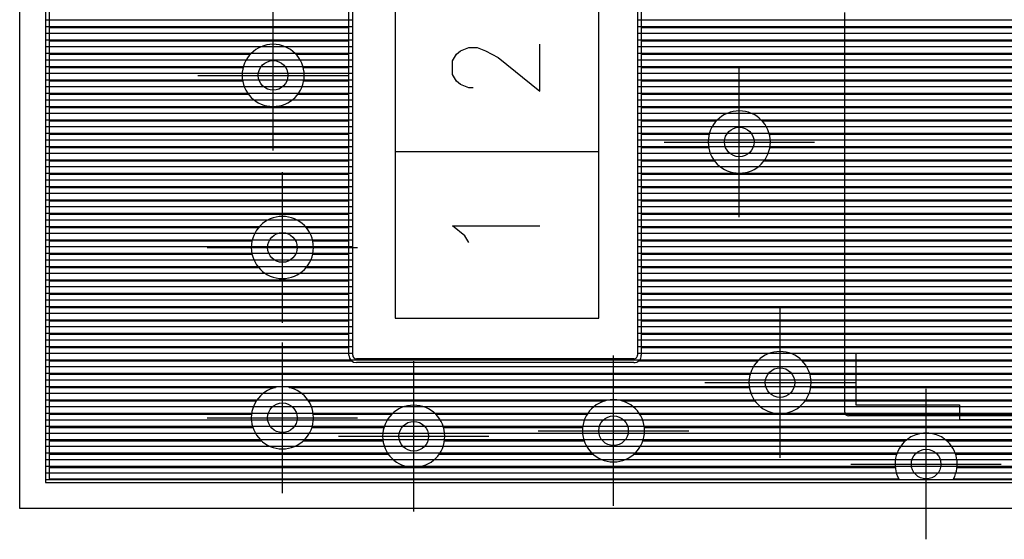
# Model space of a CAD drawing. Extents: x 25 to 291, y 23 to 136.
# Tile 1 of 147: x 25 to 39, y 25 to 32. Entities that reach past the tile are written whole.
import ezdxf

# ---------------------------------------------------------------- set-up
doc = ezdxf.new("R2010")
doc.units = 0
doc.layers.get('0').update_dxf_attribs({"linetype": 'CONTINUOUS'})
for name, color, linetype in [('copper_layer_2', 1, 'CONTINUOUS'), ('copper_layer_3', 3, 'CONTINUOUS'), ('copper_layer_bottom', 4, 'CONTINUOUS'), ('copper_layer_top', 5, 'CONTINUOUS'), ('drill_drawing', 6, 'CONTINUOUS'), ('silkscreen_top', 1, 'CONTINUOUS')]:
    doc.layers.add(name, color=color, linetype=linetype)

# ---------------------------------------------------------------- blocks, each defined once
blk = doc.blocks.new('D20')
blk.add_circle((0, 0), 0.2)

msp = doc.modelspace()

# ---------------------------------------------------------------- linework, layer by layer
at = {"layer": 'copper_layer_2', "color": 1}
for points in [[(31.725171, 125.050292), (25.750064, 125.050292), (25.750064, 25.750064), (86.050292, 25.750064)], [(29.900178, 27.470155), (29.900178, 37.595123)], [(33.750064, 37.595123), (33.750064, 27.470155)], [(25.750064, 31.999746), (29.900178, 31.999746)], [(33.750064, 31.999746), (54.260351, 31.999746)], [(25.750064, 31.90983), (29.900178, 31.90983)], [(25.750064, 31.81966), (29.900178, 31.81966)], [(33.750064, 31.90983), (54.119888, 31.90983)], [(33.750064, 31.81966), (54.009906, 31.81966)], [(25.750064, 31.729743), (29.900178, 31.729743)], [(31.528067, 31.081534), (31.471933, 31.081534), (31.359411, 31.127), (31.303277, 31.172212), (31.246888, 31.263145), (31.246888, 31.445009), (31.303277, 31.535941), (31.359411, 31.581407), (31.471933, 31.626873), (31.584455, 31.626873), (31.696977, 31.581407), (31.865634, 31.490475), (32.428245, 31.036068), (32.428245, 31.672339)], [(33.750064, 31.729743), (53.920498, 31.729743)], [(25.750064, 31.639827), (29.900178, 31.639827)], [(25.750064, 31.549657), (29.900178, 31.549657)], [(33.750064, 31.639827), (53.846076, 31.639827)], [(33.750064, 31.549657), (53.783846, 31.549657)], [(25.750064, 31.459741), (29.900178, 31.459741)], [(33.750064, 31.459741), (53.732029, 31.459741)], [(25.750064, 31.369825), (29.900178, 31.369825)], [(25.750064, 31.279655), (29.900178, 31.279655)], [(33.750064, 31.369825), (53.688849, 31.369825)], [(33.750064, 31.279655), (53.653797, 31.279655)], [(25.750064, 31.189738), (29.900178, 31.189738)], [(33.750064, 31.189738), (53.625857, 31.189738)], [(25.750064, 31.099822), (29.900178, 31.099822)], [(25.750064, 31.009652), (29.900178, 31.009652)], [(33.750064, 31.099822), (53.604775, 31.099822)], [(33.750064, 31.009652), (53.590297, 31.009652)], [(25.750064, 30.919736), (29.900178, 30.919736)], [(33.750064, 30.919736), (48.737617, 30.919736)], [(25.750064, 30.82982), (29.900178, 30.82982)], [(25.750064, 30.739649), (29.900178, 30.739649)], [(33.750064, 30.82982), (48.572009, 30.82982)], [(33.750064, 30.739649), (48.457201, 30.739649)], [(25.750064, 30.649733), (29.900178, 30.649733)], [(33.750064, 30.649733), (48.369825, 30.649733)], [(25.750064, 30.559817), (29.900178, 30.559817)], [(33.750064, 30.559817), (48.301499, 30.559817)], [(25.750064, 30.469647), (29.900178, 30.469647)], [(25.750064, 30.379731), (29.900178, 30.379731)], [(33.750064, 30.469647), (48.247396, 30.469647)], [(33.750064, 30.379731), (48.204978, 30.379731)], [(25.750064, 30.289815), (29.900178, 30.289815)], [(33.750064, 30.289815), (48.172974, 30.289815)], [(25.750064, 30.199644), (29.900178, 30.199644)], [(25.750064, 30.109728), (29.900178, 30.109728)], [(33.750064, 30.199644), (48.150114, 30.199644)], [(33.750064, 30.109728), (48.136144, 30.109728)], [(25.750064, 30.019812), (29.900178, 30.019812)], [(33.750064, 30.019812), (48.130302, 30.019812)], [(25.750064, 29.929642), (29.900178, 29.929642)], [(25.750064, 29.839726), (29.900178, 29.839726)], [(33.750064, 29.929642), (48.132588, 29.929642)], [(33.750064, 29.839726), (48.143002, 29.839726)], [(25.750064, 29.749809), (29.900178, 29.749809)], [(33.750064, 29.749809), (48.161798, 29.749809)], [(25.750064, 29.659639), (29.900178, 29.659639)], [(25.750064, 29.569723), (29.900178, 29.569723)], [(33.750064, 29.659639), (48.189738, 29.659639)], [(33.750064, 29.569723), (48.22733, 29.569723)], [(25.750064, 29.479807), (29.900178, 29.479807)], [(33.750064, 29.479807), (48.276099, 29.479807)], [(25.750064, 29.389637), (29.900178, 29.389637)], [(25.750064, 29.299721), (29.900178, 29.299721)], [(33.750064, 29.389637), (48.337821, 29.389637)], [(33.750064, 29.299721), (48.416307, 29.299721)], [(25.750064, 29.209804), (29.900178, 29.209804)], [(33.750064, 29.209804), (48.517399, 29.209804)], [(25.750064, 29.119634), (29.900178, 29.119634)], [(25.750064, 29.029718), (29.900178, 29.029718)], [(33.750064, 29.119634), (48.655575, 29.119634)], [(33.750064, 29.029718), (48.887986, 29.029718)], [(25.750064, 28.939802), (29.900178, 28.939802)], [(33.750064, 28.939802), (55.277877, 28.939802)], [(25.750064, 28.849632), (29.900178, 28.849632)], [(25.750064, 28.759716), (29.900178, 28.759716)], [(33.750064, 28.849632), (55.224028, 28.849632)], [(33.750064, 28.759716), (53.774956, 28.759716)], [(25.750064, 28.669799), (29.900178, 28.669799)], [(33.750064, 28.669799), (53.654559, 28.669799)], [(25.750064, 28.579629), (29.900178, 28.579629)], [(25.750064, 28.489713), (29.900178, 28.489713)], [(33.750064, 28.579629), (53.592837, 28.579629)], [(33.750064, 28.489713), (53.560325, 28.489713)], [(25.750064, 28.399797), (29.900178, 28.399797)], [(33.750064, 28.399797), (53.550165, 28.399797)], [(25.750064, 28.309627), (29.900178, 28.309627)], [(25.750064, 28.21971), (29.900178, 28.21971)], [(33.750064, 28.309627), (53.560325, 28.309627)], [(33.750064, 28.21971), (53.593091, 28.21971)], [(25.750064, 28.129794), (29.900178, 28.129794)], [(33.750064, 28.129794), (53.655321, 28.129794)], [(25.750064, 28.039624), (29.900178, 28.039624)], [(25.750064, 27.949708), (29.900178, 27.949708)], [(33.750064, 28.039624), (53.77648, 28.039624)], [(33.750064, 27.949708), (55.18161, 27.949708)], [(25.750064, 27.859792), (29.900178, 27.859792)], [(33.750064, 27.859792), (55.224282, 27.859792)], [(25.750064, 27.769622), (29.900178, 27.769622)], [(25.750064, 27.679705), (29.900178, 27.679705)], [(33.750064, 27.769622), (55.278385, 27.769622)], [(33.750064, 27.679705), (55.346203, 27.679705)], [(25.750064, 27.589789), (29.900178, 27.589789)], [(33.750064, 27.589789), (55.431293, 27.589789)], [(25.750064, 27.499619), (29.900178, 27.499619)], [(33.700025, 27.420117), (29.949962, 27.420117)], [(33.750064, 27.499619), (55.541021, 27.499619)], [(25.750064, 27.409703), (55.693167, 27.409703)], [(25.750064, 27.319787), (55.975108, 27.319787)], [(25.750064, 27.229616), (86.050292, 27.229616)], [(25.750064, 27.1397), (86.050292, 27.1397)], [(25.750064, 27.049784), (86.050292, 27.049784)], [(25.750064, 26.959614), (86.050292, 26.959614)], [(25.750064, 26.869698), (86.050292, 26.869698)], [(25.750064, 26.779782), (86.050292, 26.779782)], [(25.750064, 26.689611), (86.050292, 26.689611)], [(25.750064, 26.599695), (86.050292, 26.599695)], [(25.750064, 26.509779), (86.050292, 26.509779)], [(25.750064, 26.419609), (86.050292, 26.419609)], [(25.750064, 26.329693), (86.050292, 26.329693)], [(25.750064, 26.239776), (86.050292, 26.239776)], [(25.750064, 26.149606), (86.050292, 26.149606)], [(25.750064, 26.05969), (86.050292, 26.05969)], [(25.750064, 25.969774), (86.050292, 25.969774)], [(25.750064, 25.879604), (86.050292, 25.879604)], [(25.750064, 25.789688), (86.050292, 25.789688)]]:
    msp.add_lwpolyline(points, dxfattribs=at)
for points in [[(29.900178, 27.470155), (29.900178, 27.470155), (29.900178, 27.470155, 0.41061), (29.949962, 27.420117), (29.949962, 27.420117)], [(33.700025, 27.420117), (33.700025, 27.420117), (33.700025, 27.420117, 0.414214), (33.750064, 27.470155), (33.750064, 27.470155)]]:
    msp.add_lwpolyline(points, format="xyb", dxfattribs=at)
at = {"layer": 'copper_layer_3', "color": 3}
for points in [[(28.282703, 55.300229), (25.800102, 55.300229), (25.800102, 25.800102), (37.280671, 25.800102)], [(29.85014, 27.470155), (29.85014, 37.595123)], [(33.800102, 37.595123), (33.800102, 27.470155)], [(25.800102, 31.894844), (29.85014, 31.894844)], [(33.800102, 31.894844), (46.627635, 31.894844)], [(25.800102, 31.714757), (29.85014, 31.714757)], [(33.800102, 31.714757), (46.503937, 31.714757)], [(25.800102, 31.534671), (28.516129, 31.534671)], [(29.133858, 31.534671), (29.85014, 31.534671)], [(33.800102, 31.534671), (46.482093, 31.534671)], [(25.800102, 31.354839), (28.418339, 31.354839)], [(29.231902, 31.354839), (29.85014, 31.354839)], [(33.800102, 31.354839), (46.542545, 31.354839)], [(25.800102, 31.174752), (28.411989, 31.174752)], [(29.238252, 31.174752), (29.85014, 31.174752)], [(33.800102, 31.174752), (46.773178, 31.174752)], [(25.800102, 30.994666), (28.491491, 30.994666)], [(29.158496, 30.994666), (29.85014, 30.994666)], [(33.800102, 30.994666), (48.794006, 30.994666)], [(25.800102, 30.814834), (29.85014, 30.814834)], [(33.800102, 30.814834), (48.467615, 30.814834)], [(25.800102, 30.634747), (29.85014, 30.634747)], [(33.800102, 30.634747), (34.816358, 30.634747)], [(35.433833, 30.634747), (48.293625, 30.634747)], [(25.800102, 30.454661), (29.85014, 30.454661)], [(33.800102, 30.454661), (34.718313, 30.454661)], [(35.531877, 30.454661), (48.183642, 30.454661)], [(25.800102, 30.274829), (29.85014, 30.274829)], [(33.800102, 30.274829), (34.711963, 30.274829)], [(35.538227, 30.274829), (48.116586, 30.274829)], [(25.800102, 30.094742), (29.85014, 30.094742)], [(33.800102, 30.094742), (34.791466, 30.094742)], [(35.458471, 30.094742), (48.084328, 30.094742)], [(25.800102, 29.914656), (29.85014, 29.914656)], [(33.800102, 29.914656), (45.928118, 29.914656)], [(25.800102, 29.734823), (29.85014, 29.734823)], [(33.800102, 29.734823), (45.78664, 29.734823)], [(25.800102, 29.554737), (29.85014, 29.554737)], [(33.800102, 29.554737), (45.755652, 29.554737)], [(25.800102, 29.374651), (29.85014, 29.374651)], [(33.800102, 29.374651), (45.805944, 29.374651)], [(25.800102, 29.194818), (28.628143, 29.194818)], [(29.272035, 29.194818), (29.85014, 29.194818)], [(33.800102, 29.194818), (45.996952, 29.194818)], [(25.800102, 29.014732), (28.539751, 29.014732)], [(29.360427, 29.014732), (29.85014, 29.014732)], [(33.800102, 29.014732), (48.767082, 29.014732)], [(25.800102, 28.834646), (28.540005, 28.834646)], [(29.360173, 28.834646), (29.85014, 28.834646)], [(33.800102, 28.834646), (53.83363, 28.834646)], [(25.800102, 28.654813), (28.628651, 28.654813)], [(29.271527, 28.654813), (29.85014, 28.654813)], [(33.800102, 28.654813), (52.814834, 28.654813)], [(25.800102, 28.474727), (29.85014, 28.474727)], [(33.800102, 28.474727), (52.682753, 28.474727)], [(25.800102, 28.294641), (29.85014, 28.294641)], [(33.800102, 28.294641), (52.656083, 28.294641)], [(25.800102, 28.114808), (29.85014, 28.114808)], [(33.800102, 28.114808), (52.711455, 28.114808)], [(25.800102, 27.934722), (29.85014, 27.934722)], [(33.800102, 27.934722), (52.91999, 27.934722)], [(25.800102, 27.754636), (29.85014, 27.754636)], [(33.800102, 27.754636), (55.228346, 27.754636)], [(25.800102, 27.574803), (29.85014, 27.574803)], [(33.800102, 27.574803), (55.374905, 27.574803)], [(25.800102, 27.394717), (29.884176, 27.394717)], [(33.700025, 27.370079), (29.949962, 27.370079)], [(33.765812, 27.394717), (35.375667, 27.394717)], [(35.974346, 27.394717), (46.775718, 27.394717)], [(25.800102, 27.21463), (35.271019, 27.21463)], [(36.079248, 27.21463), (46.671069, 27.21463)], [(25.800102, 27.034798), (28.857506, 27.034798)], [(29.042672, 27.034798), (35.260097, 27.034798)], [(36.089916, 27.034798), (46.660147, 27.034798)], [(25.800102, 26.854712), (28.598425, 26.854712)], [(29.301753, 26.854712), (33.312675, 26.854712)], [(33.537465, 26.854712), (35.334265, 26.854712)], [(36.016002, 26.854712), (46.734315, 26.854712)], [(25.800102, 26.674625), (28.532893, 26.674625)], [(29.367031, 26.674625), (30.430785, 26.674625)], [(31.019304, 26.674625), (33.070104, 26.674625)], [(33.780036, 26.674625), (52.908052, 26.674625)], [(25.800102, 26.494793), (28.550673, 26.494793)], [(29.349251, 26.494793), (30.322581, 26.494793)], [(31.127762, 26.494793), (33.007366, 26.494793)], [(33.842774, 26.494793), (44.258319, 26.494793)], [(25.800102, 26.314707), (28.667005, 26.314707)], [(29.233172, 26.314707), (30.309373, 26.314707)], [(31.140716, 26.314707), (33.027432, 26.314707)], [(33.822708, 26.314707), (37.371857, 26.314707)], [(37.928372, 26.314707), (40.545847, 26.314707)], [(25.800102, 26.13462), (30.380493, 26.13462)], [(31.069596, 26.13462), (33.147574, 26.13462)], [(33.702565, 26.13462), (37.252223, 26.13462)], [(38.048006, 26.13462), (40.444755, 26.13462)], [(25.800102, 25.954788), (37.23241, 25.954788)], [(38.067564, 25.954788), (40.436119, 25.954788)], [(38.019304, 25.800102), (40.495301, 25.800102)]]:
    msp.add_lwpolyline(points, dxfattribs=at)
for points in [[(29.24511, 31.249936), (29.24511, 31.249936), (29.24511, 31.249936, 1), (28.404877, 31.249936), (28.404877, 31.249936), (28.404877, 31.249936, 1), (29.24511, 31.249936), (29.24511, 31.249936)], [(29.24511, 31.249936), (29.24511, 31.249936), (29.24511, 31.249936, 1), (28.404877, 31.249936), (28.404877, 31.249936), (28.404877, 31.249936, 1), (29.24511, 31.249936), (29.24511, 31.249936)], [(35.545085, 30.350013), (35.545085, 30.350013), (35.545085, 30.350013, 1), (34.704851, 30.350013), (34.704851, 30.350013), (34.704851, 30.350013, 1), (35.545085, 30.350013), (35.545085, 30.350013)], [(35.545085, 30.350013), (35.545085, 30.350013), (35.545085, 30.350013, 1), (34.704851, 30.350013), (34.704851, 30.350013), (34.704851, 30.350013, 1), (35.545085, 30.350013), (35.545085, 30.350013)], [(29.370079, 28.92507), (29.370079, 28.92507), (29.370079, 28.92507, 1), (28.529845, 28.92507), (28.529845, 28.92507), (28.529845, 28.92507, 1), (29.370079, 28.92507), (29.370079, 28.92507)], [(29.370079, 28.92507), (29.370079, 28.92507), (29.370079, 28.92507, 1), (28.529845, 28.92507), (28.529845, 28.92507), (28.529845, 28.92507, 1), (29.370079, 28.92507), (29.370079, 28.92507)], [(29.85014, 27.470155), (29.85014, 27.470155), (29.85014, 27.470155, 0.412415), (29.949962, 27.370079), (29.949962, 27.370079)], [(33.700025, 27.370079), (33.700025, 27.370079), (33.700025, 27.370079, 0.414214), (33.800102, 27.470155), (33.800102, 27.470155)], [(36.094996, 27.100076), (36.094996, 27.100076), (36.094996, 27.100076, 1), (35.255271, 27.100076), (35.255271, 27.100076), (35.255271, 27.100076, 1), (36.094996, 27.100076), (36.094996, 27.100076)], [(36.094996, 27.100076), (36.094996, 27.100076), (36.094996, 27.100076, 1), (35.255271, 27.100076), (35.255271, 27.100076), (35.255271, 27.100076, 1), (36.094996, 27.100076), (36.094996, 27.100076)], [(29.370079, 26.625095), (29.370079, 26.625095), (29.370079, 26.625095, 1), (28.529845, 26.625095), (28.529845, 26.625095), (28.529845, 26.625095, 1), (29.370079, 26.625095), (29.370079, 26.625095)], [(29.370079, 26.625095), (29.370079, 26.625095), (29.370079, 26.625095, 1), (28.529845, 26.625095), (28.529845, 26.625095), (28.529845, 26.625095, 1), (29.370079, 26.625095), (29.370079, 26.625095)], [(31.145034, 26.375159), (31.145034, 26.375159), (31.145034, 26.375159, 1), (30.305309, 26.375159), (30.305309, 26.375159), (30.305309, 26.375159, 1), (31.145034, 26.375159), (31.145034, 26.375159)], [(31.145034, 26.375159), (31.145034, 26.375159), (31.145034, 26.375159, 1), (30.305309, 26.375159), (30.305309, 26.375159), (30.305309, 26.375159, 1), (31.145034, 26.375159), (31.145034, 26.375159)], [(33.84506, 26.450089), (33.84506, 26.450089), (33.84506, 26.450089, 1), (33.004826, 26.450089), (33.004826, 26.450089), (33.004826, 26.450089, 1), (33.84506, 26.450089), (33.84506, 26.450089)], [(33.84506, 26.450089), (33.84506, 26.450089), (33.84506, 26.450089, 1), (33.004826, 26.450089), (33.004826, 26.450089), (33.004826, 26.450089, 1), (33.84506, 26.450089), (33.84506, 26.450089)], [(38.019304, 25.800102), (38.019304, 25.800102), (38.019304, 25.800102, 1.678353), (37.280671, 25.800102), (37.280671, 25.800102)]]:
    msp.add_lwpolyline(points, format="xyb", dxfattribs=at)
at = {"layer": 'copper_layer_bottom', "color": 4}
for points in [[(31.725171, 125.050292), (25.750064, 125.050292), (25.750064, 25.750064), (86.050292, 25.750064)], [(29.900178, 27.470155), (29.900178, 37.595123)], [(33.750064, 37.595123), (33.750064, 27.470155)], [(25.750064, 31.999746), (29.900178, 31.999746)], [(33.750064, 31.999746), (54.260351, 31.999746)], [(25.750064, 31.90983), (29.900178, 31.90983)], [(25.750064, 31.81966), (29.900178, 31.81966)], [(33.750064, 31.90983), (54.119888, 31.90983)], [(33.750064, 31.81966), (54.009906, 31.81966)], [(25.750064, 31.729743), (29.900178, 31.729743)], [(33.750064, 31.729743), (53.920498, 31.729743)], [(25.750064, 31.639827), (29.900178, 31.639827)], [(25.750064, 31.549657), (29.900178, 31.549657)], [(33.750064, 31.639827), (53.846076, 31.639827)], [(33.750064, 31.549657), (53.783846, 31.549657)], [(25.750064, 31.459741), (29.900178, 31.459741)], [(33.750064, 31.459741), (53.732029, 31.459741)], [(25.750064, 31.369825), (29.900178, 31.369825)], [(25.750064, 31.279655), (29.900178, 31.279655)], [(33.750064, 31.369825), (53.688849, 31.369825)], [(33.750064, 31.279655), (53.653797, 31.279655)], [(25.750064, 31.189738), (29.900178, 31.189738)], [(33.750064, 31.189738), (53.625857, 31.189738)], [(25.750064, 31.099822), (29.900178, 31.099822)], [(25.750064, 31.009652), (29.900178, 31.009652)], [(33.750064, 31.099822), (53.604775, 31.099822)], [(33.750064, 31.009652), (53.590297, 31.009652)], [(25.750064, 30.919736), (29.900178, 30.919736)], [(33.750064, 30.919736), (48.737617, 30.919736)], [(25.750064, 30.82982), (29.900178, 30.82982)], [(25.750064, 30.739649), (29.900178, 30.739649)], [(33.750064, 30.82982), (48.572009, 30.82982)], [(33.750064, 30.739649), (48.457201, 30.739649)], [(25.750064, 30.649733), (29.900178, 30.649733)], [(33.750064, 30.649733), (48.369825, 30.649733)], [(25.750064, 30.559817), (29.900178, 30.559817)], [(33.750064, 30.559817), (48.301499, 30.559817)], [(25.750064, 30.469647), (29.900178, 30.469647)], [(25.750064, 30.379731), (29.900178, 30.379731)], [(33.750064, 30.469647), (48.247396, 30.469647)], [(33.750064, 30.379731), (48.204978, 30.379731)], [(25.750064, 30.289815), (29.900178, 30.289815)], [(33.750064, 30.289815), (48.172974, 30.289815)], [(25.750064, 30.199644), (29.900178, 30.199644)], [(25.750064, 30.109728), (29.900178, 30.109728)], [(33.750064, 30.199644), (48.150114, 30.199644)], [(33.750064, 30.109728), (48.136144, 30.109728)], [(25.750064, 30.019812), (29.900178, 30.019812)], [(33.750064, 30.019812), (48.130302, 30.019812)], [(25.750064, 29.929642), (29.900178, 29.929642)], [(25.750064, 29.839726), (29.900178, 29.839726)], [(33.750064, 29.929642), (48.132588, 29.929642)], [(33.750064, 29.839726), (48.143002, 29.839726)], [(25.750064, 29.749809), (29.900178, 29.749809)], [(33.750064, 29.749809), (48.161798, 29.749809)], [(25.750064, 29.659639), (29.900178, 29.659639)], [(25.750064, 29.569723), (29.900178, 29.569723)], [(33.750064, 29.659639), (48.189738, 29.659639)], [(33.750064, 29.569723), (48.22733, 29.569723)], [(25.750064, 29.479807), (29.900178, 29.479807)], [(33.750064, 29.479807), (48.276099, 29.479807)], [(25.750064, 29.389637), (29.900178, 29.389637)], [(25.750064, 29.299721), (29.900178, 29.299721)], [(33.750064, 29.389637), (48.337821, 29.389637)], [(33.750064, 29.299721), (48.416307, 29.299721)], [(25.750064, 29.209804), (29.900178, 29.209804)], [(33.750064, 29.209804), (48.517399, 29.209804)], [(25.750064, 29.119634), (29.900178, 29.119634)], [(25.750064, 29.029718), (29.900178, 29.029718)], [(33.750064, 29.119634), (48.655575, 29.119634)], [(33.750064, 29.029718), (48.887986, 29.029718)], [(25.750064, 28.939802), (29.900178, 28.939802)], [(33.750064, 28.939802), (55.277877, 28.939802)], [(25.750064, 28.849632), (29.900178, 28.849632)], [(25.750064, 28.759716), (29.900178, 28.759716)], [(33.750064, 28.849632), (53.93269, 28.849632)], [(33.750064, 28.759716), (53.679705, 28.759716)], [(25.750064, 28.669799), (29.900178, 28.669799)], [(33.750064, 28.669799), (53.589789, 28.669799)], [(25.750064, 28.579629), (29.900178, 28.579629)], [(25.750064, 28.489713), (29.900178, 28.489713)], [(33.750064, 28.579629), (53.537465, 28.579629)], [(33.750064, 28.489713), (53.509017, 28.489713)], [(25.750064, 28.399797), (29.900178, 28.399797)], [(33.750064, 28.399797), (53.500127, 28.399797)], [(25.750064, 28.309627), (29.900178, 28.309627)], [(25.750064, 28.21971), (29.900178, 28.21971)], [(33.750064, 28.309627), (53.509271, 28.309627)], [(33.750064, 28.21971), (53.537719, 28.21971)], [(25.750064, 28.129794), (29.900178, 28.129794)], [(33.750064, 28.129794), (53.590297, 28.129794)], [(25.750064, 28.039624), (29.900178, 28.039624)], [(25.750064, 27.949708), (29.900178, 27.949708)], [(33.750064, 28.039624), (53.680467, 28.039624)], [(33.750064, 27.949708), (55.18161, 27.949708)], [(25.750064, 27.859792), (29.900178, 27.859792)], [(33.750064, 27.859792), (55.224282, 27.859792)], [(25.750064, 27.769622), (29.900178, 27.769622)], [(25.750064, 27.679705), (29.900178, 27.679705)], [(33.750064, 27.769622), (55.278385, 27.769622)], [(33.750064, 27.679705), (55.346203, 27.679705)], [(25.750064, 27.589789), (29.900178, 27.589789)], [(33.750064, 27.589789), (55.431293, 27.589789)], [(25.750064, 27.499619), (29.900178, 27.499619)], [(33.700025, 27.420117), (29.949962, 27.420117)], [(33.750064, 27.499619), (55.541021, 27.499619)], [(25.750064, 27.409703), (55.693167, 27.409703)], [(25.750064, 27.319787), (55.975108, 27.319787)], [(25.750064, 27.229616), (86.050292, 27.229616)], [(25.750064, 27.1397), (86.050292, 27.1397)], [(25.750064, 27.049784), (86.050292, 27.049784)], [(25.750064, 26.959614), (86.050292, 26.959614)], [(25.750064, 26.869698), (86.050292, 26.869698)], [(25.750064, 26.779782), (86.050292, 26.779782)], [(25.750064, 26.689611), (86.050292, 26.689611)], [(25.750064, 26.599695), (86.050292, 26.599695)], [(25.750064, 26.509779), (86.050292, 26.509779)], [(25.750064, 26.419609), (86.050292, 26.419609)], [(25.750064, 26.329693), (86.050292, 26.329693)], [(25.750064, 26.239776), (86.050292, 26.239776)], [(25.750064, 26.149606), (86.050292, 26.149606)], [(25.750064, 26.05969), (86.050292, 26.05969)], [(25.750064, 25.969774), (86.050292, 25.969774)], [(25.750064, 25.879604), (86.050292, 25.879604)], [(25.750064, 25.789688), (86.050292, 25.789688)]]:
    msp.add_lwpolyline(points, dxfattribs=at)
for points in [[(29.900178, 27.470155), (29.900178, 27.470155), (29.900178, 27.470155, 0.41061), (29.949962, 27.420117), (29.949962, 27.420117)], [(33.700025, 27.420117), (33.700025, 27.420117), (33.700025, 27.420117, 0.414214), (33.750064, 27.470155), (33.750064, 27.470155)]]:
    msp.add_lwpolyline(points, format="xyb", dxfattribs=at)
at = {"layer": 'copper_layer_top', "color": 5}
for points in [[(31.725171, 125.050292), (25.750064, 125.050292), (25.750064, 25.750064), (86.050292, 25.750064)], [(29.900178, 27.470155), (29.900178, 37.595123)], [(33.750064, 37.595123), (33.750064, 27.470155)], [(36.550165, 26.700025), (36.550165, 32.100076)], [(25.750064, 31.999746), (29.900178, 31.999746)], [(33.750064, 31.999746), (36.550165, 31.999746)], [(25.750064, 31.90983), (29.900178, 31.90983)], [(25.750064, 31.81966), (29.900178, 31.81966)], [(33.750064, 31.90983), (36.550165, 31.90983)], [(33.750064, 31.81966), (36.550165, 31.81966)], [(25.750064, 31.729743), (29.900178, 31.729743)], [(33.750064, 31.729743), (36.550165, 31.729743)], [(25.750064, 31.639827), (29.900178, 31.639827)], [(25.750064, 31.549657), (29.900178, 31.549657)], [(33.750064, 31.639827), (36.550165, 31.639827)], [(33.750064, 31.549657), (36.550165, 31.549657)], [(25.750064, 31.459741), (29.900178, 31.459741)], [(33.750064, 31.459741), (36.550165, 31.459741)], [(25.750064, 31.369825), (29.900178, 31.369825)], [(25.750064, 31.279655), (29.900178, 31.279655)], [(33.750064, 31.369825), (36.550165, 31.369825)], [(33.750064, 31.279655), (36.550165, 31.279655)], [(25.750064, 31.189738), (29.900178, 31.189738)], [(33.750064, 31.189738), (36.550165, 31.189738)], [(25.750064, 31.099822), (29.900178, 31.099822)], [(25.750064, 31.009652), (29.900178, 31.009652)], [(33.750064, 31.099822), (36.550165, 31.099822)], [(33.750064, 31.009652), (36.550165, 31.009652)], [(25.750064, 30.919736), (29.900178, 30.919736)], [(33.750064, 30.919736), (36.550165, 30.919736)], [(25.750064, 30.82982), (29.900178, 30.82982)], [(25.750064, 30.739649), (29.900178, 30.739649)], [(33.750064, 30.82982), (36.550165, 30.82982)], [(33.750064, 30.739649), (36.550165, 30.739649)], [(25.750064, 30.649733), (29.900178, 30.649733)], [(33.750064, 30.649733), (36.550165, 30.649733)], [(25.750064, 30.559817), (29.900178, 30.559817)], [(33.750064, 30.559817), (36.550165, 30.559817)], [(25.750064, 30.469647), (29.900178, 30.469647)], [(25.750064, 30.379731), (29.900178, 30.379731)], [(33.750064, 30.469647), (36.550165, 30.469647)], [(33.750064, 30.379731), (36.550165, 30.379731)], [(25.750064, 30.289815), (29.900178, 30.289815)], [(33.750064, 30.289815), (36.550165, 30.289815)], [(25.750064, 30.199644), (29.900178, 30.199644)], [(25.750064, 30.109728), (29.900178, 30.109728)], [(33.750064, 30.199644), (36.550165, 30.199644)], [(33.750064, 30.109728), (36.550165, 30.109728)], [(25.750064, 30.019812), (29.900178, 30.019812)], [(33.750064, 30.019812), (36.550165, 30.019812)], [(25.750064, 29.929642), (29.900178, 29.929642)], [(25.750064, 29.839726), (29.900178, 29.839726)], [(33.750064, 29.929642), (36.550165, 29.929642)], [(33.750064, 29.839726), (36.550165, 29.839726)], [(25.750064, 29.749809), (29.900178, 29.749809)], [(33.750064, 29.749809), (36.550165, 29.749809)], [(25.750064, 29.659639), (29.900178, 29.659639)], [(25.750064, 29.569723), (29.900178, 29.569723)], [(33.750064, 29.659639), (36.550165, 29.659639)], [(33.750064, 29.569723), (36.550165, 29.569723)], [(25.750064, 29.479807), (29.900178, 29.479807)], [(33.750064, 29.479807), (36.550165, 29.479807)], [(25.750064, 29.389637), (29.900178, 29.389637)], [(25.750064, 29.299721), (29.900178, 29.299721)], [(33.750064, 29.389637), (36.550165, 29.389637)], [(33.750064, 29.299721), (36.550165, 29.299721)], [(25.750064, 29.209804), (29.900178, 29.209804)], [(31.471933, 28.990602), (31.415799, 29.081534), (31.246888, 29.217678), (32.428245, 29.217678)], [(33.750064, 29.209804), (36.550165, 29.209804)], [(25.750064, 29.119634), (29.900178, 29.119634)], [(25.750064, 29.029718), (29.900178, 29.029718)], [(33.750064, 29.119634), (36.550165, 29.119634)], [(33.750064, 29.029718), (36.550165, 29.029718)], [(25.750064, 28.939802), (29.900178, 28.939802)], [(33.750064, 28.939802), (36.550165, 28.939802)], [(25.750064, 28.849632), (29.900178, 28.849632)], [(25.750064, 28.759716), (29.900178, 28.759716)], [(33.750064, 28.849632), (36.550165, 28.849632)], [(33.750064, 28.759716), (36.550165, 28.759716)], [(25.750064, 28.669799), (29.900178, 28.669799)], [(33.750064, 28.669799), (36.550165, 28.669799)], [(25.750064, 28.579629), (29.900178, 28.579629)], [(25.750064, 28.489713), (29.900178, 28.489713)], [(33.750064, 28.579629), (36.550165, 28.579629)], [(33.750064, 28.489713), (36.550165, 28.489713)], [(25.750064, 28.399797), (29.900178, 28.399797)], [(33.750064, 28.399797), (36.550165, 28.399797)], [(25.750064, 28.309627), (29.900178, 28.309627)], [(25.750064, 28.21971), (29.900178, 28.21971)], [(33.750064, 28.309627), (36.550165, 28.309627)], [(33.750064, 28.21971), (36.550165, 28.21971)], [(25.750064, 28.129794), (29.900178, 28.129794)], [(33.750064, 28.129794), (36.550165, 28.129794)], [(25.750064, 28.039624), (29.900178, 28.039624)], [(25.750064, 27.949708), (29.900178, 27.949708)], [(33.750064, 28.039624), (36.550165, 28.039624)], [(33.750064, 27.949708), (36.550165, 27.949708)], [(25.750064, 27.859792), (29.900178, 27.859792)], [(33.750064, 27.859792), (36.550165, 27.859792)], [(25.750064, 27.769622), (29.900178, 27.769622)], [(25.750064, 27.679705), (29.900178, 27.679705)], [(33.750064, 27.769622), (36.550165, 27.769622)], [(33.750064, 27.679705), (36.550165, 27.679705)], [(25.750064, 27.589789), (29.900178, 27.589789)], [(33.750064, 27.589789), (36.550165, 27.589789)], [(25.750064, 27.499619), (29.900178, 27.499619)], [(33.700025, 27.420117), (29.949962, 27.420117)], [(33.750064, 27.499619), (36.550165, 27.499619)], [(25.750064, 27.409703), (36.550165, 27.409703)], [(25.750064, 27.319787), (36.550165, 27.319787)], [(25.750064, 27.229616), (36.550165, 27.229616)], [(25.750064, 27.1397), (36.550165, 27.1397)], [(25.750064, 27.049784), (36.550165, 27.049784)], [(25.750064, 26.959614), (36.550165, 26.959614)], [(25.750064, 26.869698), (36.550165, 26.869698)], [(25.750064, 26.779782), (36.550165, 26.779782)], [(25.750064, 26.689611), (36.551181, 26.689611)], [(45.800102, 26.649987), (36.599949, 26.649987)], [(25.750064, 26.599695), (53.530099, 26.599695)], [(25.750064, 26.509779), (53.530099, 26.509779)], [(25.750064, 26.419609), (53.532893, 26.419609)], [(25.750064, 26.329693), (53.580137, 26.329693)], [(25.750064, 26.239776), (86.050292, 26.239776)], [(25.750064, 26.149606), (86.050292, 26.149606)], [(25.750064, 26.05969), (86.050292, 26.05969)], [(25.750064, 25.969774), (86.050292, 25.969774)], [(25.750064, 25.879604), (86.050292, 25.879604)], [(25.750064, 25.789688), (86.050292, 25.789688)]]:
    msp.add_lwpolyline(points, dxfattribs=at)
for points in [[(29.900178, 27.470155), (29.900178, 27.470155), (29.900178, 27.470155, 0.41061), (29.949962, 27.420117), (29.949962, 27.420117)], [(33.700025, 27.420117), (33.700025, 27.420117), (33.700025, 27.420117, 0.414214), (33.750064, 27.470155), (33.750064, 27.470155)], [(36.550165, 26.700025), (36.550165, 26.700025), (36.550165, 26.700025, 0.41061), (36.599949, 26.649987), (36.599949, 26.649987)]]:
    msp.add_lwpolyline(points, format="xyb", dxfattribs=at)
at = {"layer": 'drill_drawing', "color": 6}
for points in [[(25.400051, 25.400051), (25.400051, 125.400305), (31.725171, 125.400305), (31.725171, 126.700279), (39.474981, 126.700279), (39.474981, 125.400305), (71.600203, 125.400305), (71.600203, 123.400305), (79.200152, 123.400305), (79.200152, 125.400305), (86.400051, 125.400305), (86.400051, 25.400051), (25.400051, 25.400051)], [(30.474981, 27.970028), (33.225044, 27.970028), (33.225044, 36.995174), (30.474981, 36.995174), (30.474981, 27.970028)], [(28.824994, 30.233934), (28.824994, 32.265939)], [(35.124968, 29.334011), (35.124968, 31.366015)], [(27.808992, 31.249936), (29.840996, 31.249936)], [(34.108966, 30.350013), (36.14097, 30.350013)], [(30.474981, 30.219964), (33.225044, 30.219964)], [(28.949962, 27.909068), (28.949962, 29.941072)], [(31.471933, 28.990602), (31.415799, 29.081534), (31.246888, 29.217678), (32.428245, 29.217678)], [(27.93396, 28.92507), (29.965964, 28.92507)], [(35.675133, 26.084074), (35.675133, 28.116078)], [(28.949962, 25.609093), (28.949962, 27.641097)], [(33.424943, 25.434087), (33.424943, 27.466091)], [(30.725171, 25.359157), (30.725171, 27.391161)], [(34.659131, 27.100076), (36.691135, 27.100076)], [(37.649987, 24.983998), (37.649987, 27.016002)], [(27.93396, 26.625095), (29.965964, 26.625095)], [(29.709169, 26.375159), (31.741173, 26.375159)], [(32.408941, 26.450089), (34.440945, 26.450089)], [(36.633985, 26), (38.665989, 26)]]:
    msp.add_lwpolyline(points, dxfattribs=at)
at = {"layer": 'silkscreen_top', "color": 1}
msp.add_lwpolyline([(36.700025, 27.500127), (36.700025, 26.800102), (38.100076, 26.800102), (38.100076, 26.599949), (44.299975, 26.599949), (44.299975, 26.800102), (45.700025, 26.800102), (45.700025, 27.500127)], dxfattribs=at)

# ---------------------------------------------------------------- block references
at = {"layer": 'copper_layer_2'}
for p in [(28.824994, 31.249936), (35.124968, 30.350013), (28.949962, 28.92507), (35.675133, 27.100076), (28.949962, 26.625095), (33.424943, 26.450089), (30.725171, 26.375159), (37.649987, 26)]:
    msp.add_blockref('D20', p, dxfattribs=at)
at = {"layer": 'copper_layer_bottom'}
for p in [(28.824994, 31.249936), (35.124968, 30.350013), (28.949962, 28.92507), (35.675133, 27.100076), (28.949962, 26.625095), (33.424943, 26.450089), (30.725171, 26.375159), (37.649987, 26)]:
    msp.add_blockref('D20', p, dxfattribs=at)
at = {"layer": 'copper_layer_top'}
for p in [(28.824994, 31.249936), (35.124968, 30.350013), (28.949962, 28.92507), (35.675133, 27.100076), (28.949962, 26.625095), (33.424943, 26.450089), (30.725171, 26.375159), (37.649987, 26)]:
    msp.add_blockref('D20', p, dxfattribs=at)

doc.saveas('drawing.dxf')
